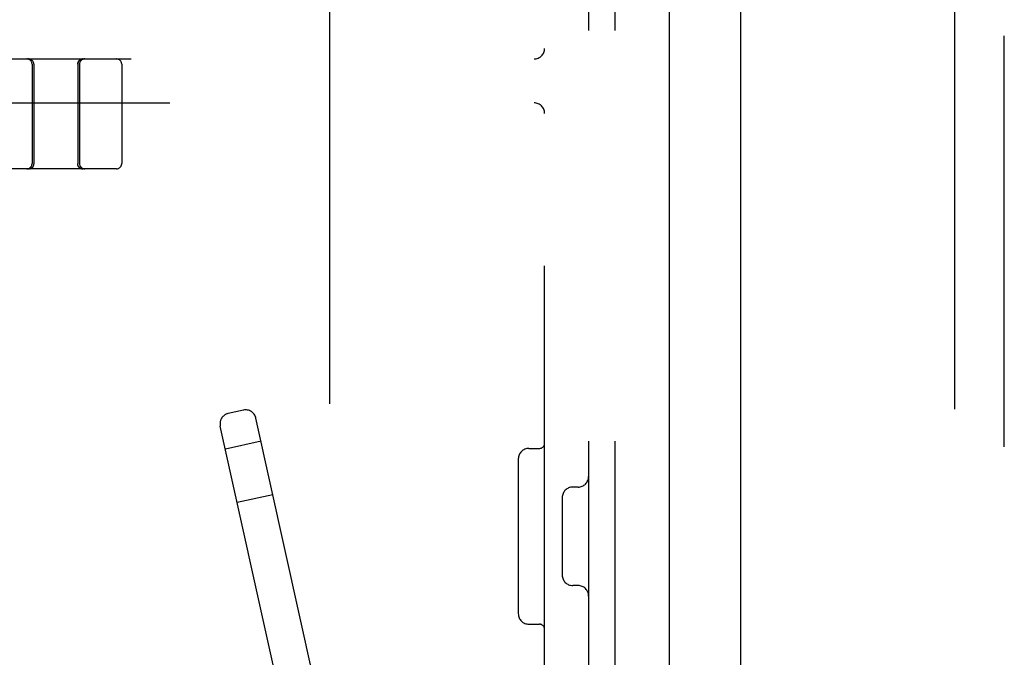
# Model space of a CAD drawing. Header units: inches. Extents: x 0 to 212, y 0 to 138.
# Tile 40 of 100: x 31.99 to 34.79, y 52.28 to 54.09. Entities that reach past the tile are written whole.
import ezdxf

# ---------------------------------------------------------------- set-up
doc = ezdxf.new("R2010")
doc.units = ezdxf.units.IN
doc.header["$LTSCALE"] = 11.6875
doc.header["$MEASUREMENT"] = 0
doc.linetypes.add('HIDDEN', pattern=[0.2, 0.1, -0.1])
doc.layers.get('0').update_dxf_attribs({"linetype": 'CONTINUOUS'})
doc.layers.add('DEFAULT_2', color=8, linetype='HIDDEN')
doc.layers.add('DOOR_ASSEMBLY', color=7, linetype='CONTINUOUS')

msp = doc.modelspace()

# ---------------------------------------------------------------- linework, layer by layer
at = {"color": 3, "linetype": 'Continuous'}
msp.add_line((33.8332, 89.0338), (33.8332, 15.9298), dxfattribs=at)
at = {"layer": 'DEFAULT_2', "color": 8, "linetype": 'HIDDEN'}
for p, q in [((34.6457, 89.2163), (34.6457, 15.7474)), ((33.6042, 55.2318), (33.6042, 49.7318)), ((33.6792, 55.2318), (33.6792, 49.7318)), ((33.4792, 49.8868), (33.4792, 55.0768)), ((32.8667, 54.1693), (32.8667, 50.7943)), ((31.1342, 53.9818), (33.4492, 53.9818)), ((32.0207, 53.9668), (32.0207, 53.6843)), ((32.0257, 53.9668), (32.0257, 53.7022)), ((32.1507, 53.9668), (32.1507, 53.6979)), ((32.1557, 53.9668), (32.1557, 53.6843)), ((32.2757, 53.9668), (32.2757, 53.6843)), ((31.2442, 53.8568), (33.4492, 53.8568)), ((32.0257, 53.7022), (32.0257, 53.6934)), ((32.0257, 53.6934), (32.0258, 53.6839)), ((32.0258, 53.6839), (32.0258, 53.6834)), ((32.0258, 53.6834), (32.0258, 53.683)), ((32.0258, 53.6826), (32.0258, 53.683)), ((32.0258, 53.6826), (32.0258, 53.6823)), ((32.1505, 53.6839), (32.1505, 53.6834)), ((32.1505, 53.6834), (32.1505, 53.683)), ((32.2607, 53.6693), (31.9157, 53.6693)), ((32.0124, 53.6693), (32.0121, 53.6693)), ((32.0122, 53.6693), (32.0121, 53.6693)), ((32.0126, 53.6693), (32.0124, 53.6693)), ((32.0129, 53.6693), (32.0126, 53.6693)), ((32.0131, 53.6694), (32.0129, 53.6693)), ((32.0134, 53.6694), (32.0131, 53.6694)), ((32.0137, 53.6694), (32.0134, 53.6694)), ((32.014, 53.6695), (32.0137, 53.6694)), ((32.019, 53.6713), (32.0187, 53.6711)), ((32.0194, 53.6715), (32.019, 53.6713)), ((32.0197, 53.6717), (32.0193, 53.6715)), ((32.02, 53.672), (32.0197, 53.6717)), ((32.0209, 53.6727), (32.0206, 53.6724)), ((32.0212, 53.673), (32.0209, 53.6727)), ((32.0212, 53.6729), (32.0215, 53.6732)), ((32.0214, 53.6732), (32.0212, 53.6729)), ((32.0216, 53.6733), (32.0214, 53.6732)), ((32.1547, 53.6735), (32.1548, 53.6733)), ((32.1549, 53.6732), (32.1548, 53.6733)), ((32.1552, 53.6729), (32.1549, 53.6732)), ((32.1555, 53.6727), (32.1552, 53.673)), ((32.1558, 53.6724), (32.1555, 53.6727)), ((32.1561, 53.6722), (32.1558, 53.6724)), ((32.1564, 53.672), (32.1561, 53.6722)), ((32.1574, 53.6713), (32.157, 53.6715)), ((32.1577, 53.6711), (32.1573, 53.6713)), ((32.158, 53.6709), (32.1577, 53.6711)), ((32.163, 53.6694), (32.1627, 53.6694)), ((32.1638, 53.6693), (32.1635, 53.6693)), ((32.164, 53.6693), (32.1637, 53.6693)), ((32.1642, 53.6693), (32.164, 53.6693)), ((32.1643, 53.6693), (32.1642, 53.6693)), ((32.622, 52.9828), (32.579, 52.9733)), ((32.9054, 51.8421), (32.6578, 52.96)), ((32.7498, 52.0637), (32.5562, 52.9375)), ((32.6723, 52.8946), (32.5707, 52.8721)), ((33.4342, 52.8738), (33.4642, 52.8738)), ((33.4042, 52.8438), (33.4042, 52.4038)), ((33.5742, 52.7638), (33.5592, 52.7638)), ((32.706, 52.7422), (32.6045, 52.7198)), ((33.5292, 52.7338), (33.5292, 52.5138)), ((33.5742, 52.4838), (33.5592, 52.4838)), ((33.4342, 52.3738), (33.4642, 52.3738))]:
    msp.add_line(p, q, dxfattribs=at)
for points in [[(32.1507, 53.9668), (32.1507, 53.9671), (32.1507, 53.9675), (32.1507, 53.9679), (32.1508, 53.9683), (32.1508, 53.9687), (32.1509, 53.9691), (32.1509, 53.9694), (32.151, 53.9698), (32.1511, 53.9702), (32.1512, 53.9706), (32.1513, 53.971), (32.1514, 53.9714), (32.1515, 53.9717), (32.1516, 53.9721), (32.1518, 53.9725), (32.1519, 53.9728), (32.1521, 53.9732), (32.1523, 53.9736), (32.1525, 53.9739), (32.1527, 53.9743), (32.1529, 53.9746), (32.1531, 53.9749), (32.1533, 53.9753), (32.1535, 53.9756), (32.1537, 53.9759), (32.154, 53.9762), (32.1542, 53.9765), (32.1545, 53.9768), (32.1548, 53.9771), (32.155, 53.9774), (32.1553, 53.9777), (32.1556, 53.9779), (32.1559, 53.9782), (32.1562, 53.9785), (32.1565, 53.9787), (32.1568, 53.9789), (32.1572, 53.9792), (32.1575, 53.9794), (32.1578, 53.9796), (32.1582, 53.9798), (32.1585, 53.98), (32.1589, 53.9802), (32.1592, 53.9804), (32.1596, 53.9805), (32.1599, 53.9807), (32.1603, 53.9808), (32.1607, 53.981), (32.161, 53.9811), (32.1614, 53.9812), (32.1618, 53.9813), (32.1622, 53.9814), (32.1626, 53.9815), (32.163, 53.9816), (32.1633, 53.9816), (32.1637, 53.9817), (32.1641, 53.9817), (32.1645, 53.9818), (32.1649, 53.9818), (32.1653, 53.9818), (32.1657, 53.9818)], [(32.023, 53.6749), (32.0232, 53.6752), (32.0234, 53.6755), (32.0236, 53.6759), (32.0238, 53.6762), (32.024, 53.6765), (32.0242, 53.6768), (32.0244, 53.6772), (32.0245, 53.6775), (32.0247, 53.6779), (32.0248, 53.6782), (32.025, 53.6786), (32.0251, 53.6789), (32.0252, 53.6793), (32.0253, 53.6796), (32.0254, 53.68), (32.0255, 53.6804), (32.0256, 53.6808), (32.0256, 53.6811), (32.0257, 53.6815), (32.0257, 53.6819), (32.0258, 53.6823)], [(32.1507, 53.6979), (32.1506, 53.6887), (32.1505, 53.6839)], [(32.1548, 53.6733), (32.1547, 53.6735), (32.1544, 53.6737), (32.1541, 53.674), (32.1539, 53.6743), (32.1536, 53.6746), (32.1534, 53.6749), (32.1532, 53.6752), (32.153, 53.6755), (32.1528, 53.6759), (32.1526, 53.6762), (32.1524, 53.6765), (32.1522, 53.6768), (32.152, 53.6772), (32.1519, 53.6775), (32.1517, 53.6779), (32.1516, 53.6782), (32.1514, 53.6786), (32.1513, 53.6789), (32.1512, 53.6793), (32.1511, 53.6796), (32.151, 53.68), (32.1509, 53.6804), (32.1508, 53.6808), (32.1507, 53.6811), (32.1507, 53.6815), (32.1506, 53.6819), (32.1506, 53.6823), (32.1506, 53.6826), (32.1505, 53.683)], [(32.0206, 53.6724), (32.0203, 53.6722), (32.02, 53.6719), (32.0197, 53.6717), (32.0193, 53.6715), (32.019, 53.6713), (32.0187, 53.6711), (32.0183, 53.6709), (32.018, 53.6707), (32.0176, 53.6705), (32.0173, 53.6704), (32.0169, 53.6702), (32.0165, 53.67), (32.0162, 53.6699), (32.0158, 53.6698), (32.0154, 53.6696), (32.0151, 53.6695), (32.0147, 53.6694), (32.0143, 53.6693), (32.0139, 53.6692), (32.0135, 53.6692), (32.0131, 53.6691), (32.0127, 53.6691), (32.0123, 53.669), (32.0119, 53.669), (32.0115, 53.6689), (32.0112, 53.6689), (32.0108, 53.6689)], [(32.0108, 53.6689), (32.0112, 53.6689), (32.0115, 53.6689)], [(32.0119, 53.669), (32.0123, 53.669), (32.0127, 53.6691)], [(32.0131, 53.6691), (32.0135, 53.6692), (32.0139, 53.6692), (32.0143, 53.6693), (32.0147, 53.6694), (32.0151, 53.6695), (32.0154, 53.6696), (32.0158, 53.6698), (32.0162, 53.6699), (32.0165, 53.67), (32.0169, 53.6702), (32.0173, 53.6704), (32.0176, 53.6705), (32.018, 53.6707), (32.0183, 53.6709), (32.0187, 53.6711), (32.019, 53.6713), (32.0193, 53.6715), (32.0197, 53.6717), (32.02, 53.6719), (32.0203, 53.6722), (32.0206, 53.6724)], [(32.0184, 53.671), (32.0181, 53.6708), (32.0177, 53.6706), (32.0174, 53.6705), (32.0171, 53.6703), (32.0167, 53.6702), (32.0164, 53.6701), (32.0161, 53.67), (32.0157, 53.6699), (32.0154, 53.6698), (32.0151, 53.6697), (32.0148, 53.6696), (32.0145, 53.6696), (32.0142, 53.6695), (32.0139, 53.6695)], [(32.0187, 53.6711), (32.0183, 53.6709), (32.018, 53.6708), (32.0176, 53.6706), (32.0173, 53.6704), (32.017, 53.6703), (32.0166, 53.6702), (32.0163, 53.67), (32.0159, 53.6699), (32.0156, 53.6698), (32.0152, 53.6697), (32.0149, 53.6697), (32.0146, 53.6696), (32.0143, 53.6695), (32.014, 53.6695)], [(32.0206, 53.6724), (32.0203, 53.6722), (32.02, 53.672)], [(32.022, 53.6737), (32.0217, 53.6735), (32.0216, 53.6733)], [(32.0217, 53.6735), (32.022, 53.6737), (32.0222, 53.674), (32.0225, 53.6743)], [(32.023, 53.6749), (32.0227, 53.6746), (32.0225, 53.6743), (32.0222, 53.674)], [(32.1517, 53.6779), (32.1519, 53.6775), (32.152, 53.6772), (32.1522, 53.6768), (32.1524, 53.6765), (32.1526, 53.6762), (32.1528, 53.6759), (32.153, 53.6755), (32.1532, 53.6752), (32.1534, 53.6749), (32.1536, 53.6746), (32.1539, 53.6743), (32.1541, 53.674), (32.1544, 53.6737)], [(32.1656, 53.6689), (32.1652, 53.6689), (32.1648, 53.6689), (32.1644, 53.669), (32.164, 53.669), (32.1636, 53.6691), (32.1633, 53.6691), (32.1629, 53.6692), (32.1625, 53.6692), (32.1621, 53.6693), (32.1617, 53.6694), (32.1613, 53.6695), (32.1609, 53.6696), (32.1606, 53.6698), (32.1602, 53.6699), (32.1598, 53.67), (32.1595, 53.6702), (32.1591, 53.6704), (32.1587, 53.6705), (32.1584, 53.6707), (32.158, 53.6709), (32.1577, 53.6711), (32.1574, 53.6713), (32.157, 53.6715), (32.1567, 53.6717), (32.1564, 53.6719), (32.1561, 53.6722), (32.1558, 53.6724), (32.1555, 53.6727)], [(32.1558, 53.6724), (32.1561, 53.6722), (32.1564, 53.6719), (32.1567, 53.6717), (32.157, 53.6715), (32.1574, 53.6713), (32.1577, 53.6711)], [(32.157, 53.6715), (32.1567, 53.6717), (32.1564, 53.672)], [(32.1624, 53.6695), (32.1622, 53.6695), (32.1619, 53.6696), (32.1616, 53.6696), (32.1613, 53.6697), (32.161, 53.6698), (32.1606, 53.6699), (32.1603, 53.67), (32.16, 53.6701), (32.1597, 53.6702), (32.1593, 53.6703), (32.159, 53.6705), (32.1586, 53.6706), (32.1583, 53.6708), (32.158, 53.671)], [(32.1627, 53.6694), (32.1624, 53.6695), (32.1621, 53.6695), (32.1618, 53.6696), (32.1615, 53.6697), (32.1611, 53.6697), (32.1608, 53.6698), (32.1604, 53.6699), (32.1601, 53.67), (32.1598, 53.6702), (32.1594, 53.6703), (32.1591, 53.6704), (32.1587, 53.6706), (32.1584, 53.6708), (32.158, 53.6709)], [(32.1584, 53.6707), (32.1587, 53.6705), (32.1591, 53.6704), (32.1595, 53.6702)], [(32.1609, 53.6696), (32.1613, 53.6695), (32.1617, 53.6694), (32.1621, 53.6693), (32.1625, 53.6692), (32.1629, 53.6692)], [(32.1635, 53.6693), (32.1633, 53.6694), (32.163, 53.6694)], [(32.1633, 53.6691), (32.1636, 53.6691), (32.164, 53.669)], [(32.1644, 53.669), (32.1648, 53.6689), (32.1652, 53.6689)]]:
    msp.add_lwpolyline(points, dxfattribs=at)
for centre, radius, start, end in [((33.4492, 54.0118), 0.03, 270, 360), ((32.0057, 53.9668), 0.015, 0, 90), ((32.0107, 53.9668), 0.015, 0, 90), ((32.1657, 53.9668), 0.015, 90, 180), ((32.1707, 53.9668), 0.015, 90, 180), ((32.2607, 53.9668), 0.015, 0, 90), ((33.4492, 53.8268), 0.03, 0, 90), ((32.0057, 53.6843), 0.015, 270, 360), ((32.1707, 53.6843), 0.015, 180, 270), ((32.2607, 53.6843), 0.015, 270, 360), ((32.6285, 52.9535), 0.03, 12.49, 102.49), ((32.5855, 52.944), 0.03, 102.49, 192.49), ((33.4342, 52.8438), 0.03, 90, 180), ((33.4642, 52.8888), 0.015, 270, 360), ((33.5742, 52.7938), 0.03, 270, 360), ((33.5592, 52.7338), 0.03, 90, 180), ((33.5592, 52.5138), 0.03, 180, 270), ((33.5742, 52.4538), 0.03, 0, 90), ((33.4342, 52.4038), 0.03, 180, 270), ((33.4642, 52.3588), 0.015, 0, 90)]:
    msp.add_arc(centre, radius, start, end, dxfattribs=at)
at = {"layer": 'DOOR_ASSEMBLY', "color": 8, "linetype": 'HIDDEN'}
msp.add_line((34.7872, 15.4783), (34.7872, 89.4853), dxfattribs=at)
at = {"layer": 'DOOR_ASSEMBLY', "color": 3, "linetype": 'Continuous'}
msp.add_line((34.0372, 43.4393), (34.0372, 61.5243), dxfattribs=at)

doc.saveas('drawing.dxf')
